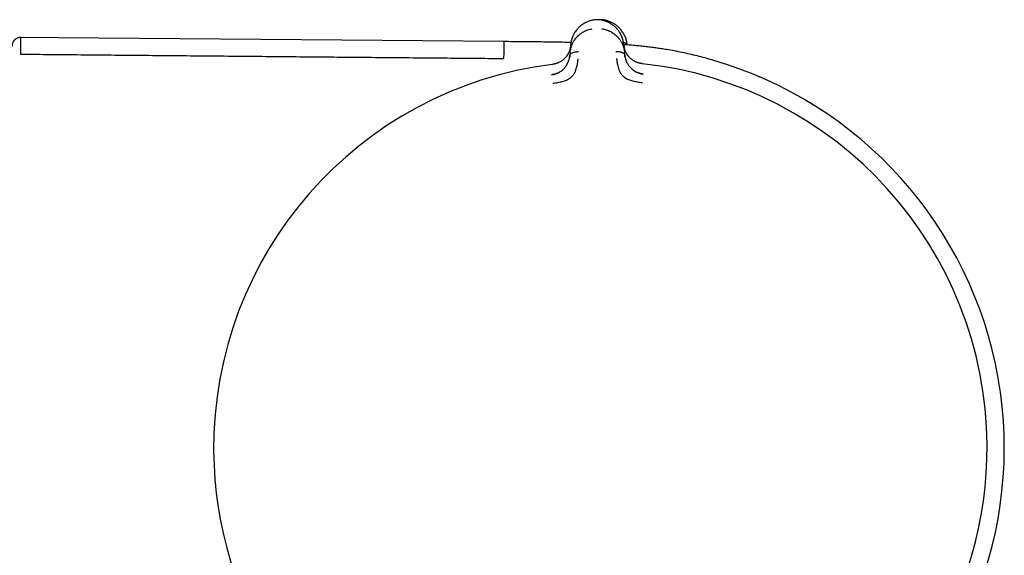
# Model space of a CAD drawing. Header units: millimetres. Extents: x 8 to 730, y 12 to 365.
# Tile 48 of 48: x 660 to 717, y 333 to 365. Entities that reach past the tile are written whole.
import ezdxf

# ---------------------------------------------------------------- set-up
doc = ezdxf.new("R2010")
doc.units = ezdxf.units.MM

msp = doc.modelspace()

# ---------------------------------------------------------------- linework, layer by layer
at = {"color": 7, "linetype": 'Continuous', "lineweight": 30}
for p, q in [((688.063, 363.423), (659.478, 363.672)), ((691.958, 362.762), (691.996, 363.238)), ((695.117, 363.262), (695.162, 362.787)), ((695.304, 363.23), (695.302, 363.251)), ((691.958, 362.762), (691.946, 362.609)), ((695.177, 362.635), (695.162, 362.787)), ((690.873, 361.465), (690.873, 361.471)), ((696.267, 361.513), (696.267, 361.508))]:
    msp.add_line(p, q, dxfattribs=at)
for radius, start, end in [(22.741, 97.1232, 180.44508), (22.741, 0.44828, 83.77335), (23.753, 306.09251, 73.8587), (22.741, 180.44508, 245.98958), (22.741, 294.89733, 0.44828)]:
    msp.add_arc((693.742, 339.519), radius, start, end, dxfattribs=at)
for points, knots in [([(693.368, 364.7), (693.347, 364.697), (693.292, 364.688), (693.206, 364.668), (693.113, 364.641), (693.022, 364.609), (692.935, 364.572), (692.846, 364.528), (692.756, 364.477), (692.666, 364.417), (692.582, 364.353), (692.503, 364.285), (692.425, 364.208), (692.349, 364.121), (692.277, 364.025), (692.213, 363.925), (692.166, 363.841), (692.144, 363.791), (692.137, 363.775)], [0, 0, 0, 0, 0.035573, 0.089805, 0.14379, 0.197712, 0.251705, 0.305861, 0.371125, 0.436713, 0.502577, 0.568608, 0.63466, 0.716966, 0.799026, 0.881142, 0.96338, 1, 1, 1, 1]), ([(693.702, 364.706), (693.667, 364.708), (693.597, 364.713), (693.491, 364.712), (693.421, 364.706), (693.385, 364.703)], [0, 0, 0, 0, 0.328279, 0.664253, 1, 1, 1, 1]), ([(693.703, 364.706), (693.693, 364.707), (693.67, 364.709), (693.632, 364.711), (693.59, 364.712), (693.545, 364.712), (693.5, 364.711), (693.457, 364.709), (693.42, 364.707), (693.397, 364.705), (693.387, 364.703)], [0, 0, 0, 0, 0.096527, 0.217423, 0.354625, 0.499992, 0.64536, 0.782565, 0.903467, 1, 1, 1, 1]), ([(693.902, 364.705), (693.866, 364.708), (693.795, 364.713), (693.709, 364.714), (693.658, 364.71), (693.643, 364.709)], [0, 0, 0, 0, 0.412085, 0.824503, 1, 1, 1, 1]), ([(694.888, 363.945), (694.887, 363.947), (694.867, 363.983), (694.82, 364.049), (694.747, 364.143), (694.67, 364.227), (694.592, 364.302), (694.513, 364.368), (694.43, 364.43), (694.34, 364.487), (694.251, 364.537), (694.163, 364.579), (694.077, 364.614), (693.988, 364.645), (693.895, 364.671), (693.799, 364.692), (693.734, 364.702), (693.701, 364.706)], [0, 0, 0, 0, 0.006495, 0.097133, 0.187683, 0.278476, 0.351279, 0.424025, 0.496578, 0.568858, 0.64083, 0.700596, 0.760221, 0.819806, 0.879494, 0.939479, 1, 1, 1, 1]), ([(693.894, 364.67), (693.895, 364.673), (693.896, 364.684), (693.898, 364.695), (693.899, 364.704), (693.9, 364.705), (693.9, 364.705)], [0, 0, 0, 0, 0.137455, 0.441767, 0.745849, 1, 1, 1, 1]), ([(695.157, 363.787), (695.15, 363.802), (695.127, 363.853), (695.08, 363.936), (695.015, 364.036), (694.942, 364.132), (694.866, 364.218), (694.787, 364.294), (694.708, 364.361), (694.623, 364.425), (694.533, 364.484), (694.442, 364.534), (694.353, 364.578), (694.265, 364.614), (694.175, 364.645), (694.081, 364.672), (693.989, 364.692), (693.928, 364.701), (693.9, 364.705)], [0, 0, 0, 0, 0.0362478, 0.1176487, 0.1989296, 0.2801547, 0.3616229, 0.4270024, 0.4923624, 0.5575555, 0.6224762, 0.687077, 0.7406816, 0.7941255, 0.8474985, 0.9009345, 0.9546144, 1, 1, 1, 1]), ([(659.649, 363.664), (659.623, 363.663), (659.573, 363.661), (659.503, 363.645), (659.442, 363.623), (659.39, 363.596), (659.349, 363.568), (659.315, 363.541), (659.285, 363.513), (659.254, 363.478), (659.224, 363.437), (659.196, 363.388), (659.178, 363.347), (659.167, 363.315), (659.161, 363.293), (659.155, 363.27), (659.15, 363.242), (659.145, 363.206), (659.144, 363.179), (659.144, 363.164)], [0, 0, 0, 0, 0.097085, 0.188265, 0.271488, 0.34518, 0.408254, 0.460805, 0.511901, 0.564193, 0.635431, 0.707919, 0.77581, 0.806609, 0.835337, 0.862229, 0.896559, 0.942829, 1, 1, 1, 1]), ([(659.649, 363.659), (659.649, 363.659), (659.649, 363.657), (659.649, 363.601), (659.649, 363.504), (659.649, 363.365), (659.649, 363.183), (659.648, 362.961), (659.648, 362.778), (659.648, 362.687)], [0, 0, 0, 0, 0.120003, 0.266669, 0.413335, 0.560001, 0.706667, 0.853334, 1, 1, 1, 1]), ([(691.958, 362.762), (691.958, 362.762), (691.958, 362.763), (691.958, 362.765), (691.959, 362.775), (691.961, 362.796), (691.965, 362.831), (691.971, 362.874), (691.979, 362.922), (691.989, 362.975), (692, 363.021), (692.01, 363.056), (692.016, 363.079), (692.024, 363.103), (692.031, 363.128), (692.04, 363.153), (692.05, 363.18), (692.068, 363.23), (692.099, 363.3), (692.143, 363.388), (692.184, 363.459), (692.221, 363.515), (692.245, 363.549), (692.261, 363.57), (692.268, 363.581), (692.276, 363.591), (692.284, 363.601), (692.292, 363.611), (692.322, 363.649), (692.378, 363.713), (692.464, 363.797), (692.556, 363.874), (692.65, 363.941), (692.756, 364.005), (692.873, 364.064), (693.002, 364.114), (693.131, 364.152), (693.219, 364.168), (693.261, 364.175)], [0, 0, 0, 0, 0.000168, 0.001366, 0.004585, 0.016602, 0.036108, 0.063195, 0.088438, 0.118038, 0.152065, 0.164532, 0.177513, 0.191011, 0.205027, 0.219565, 0.234628, 0.250218, 0.305811, 0.357356, 0.404738, 0.433682, 0.460748, 0.467525, 0.474171, 0.480686, 0.487071, 0.493324, 0.499446, 0.559752, 0.617506, 0.67268, 0.725262, 0.775261, 0.835907, 0.893476, 0.948104, 1, 1, 1, 1]), ([(692.136, 363.773), (692.126, 363.75), (692.098, 363.69), (692.063, 363.59), (692.031, 363.474), (692.008, 363.356), (691.999, 363.277), (691.995, 363.238)], [0, 0, 0, 0, 0.130411, 0.34783, 0.565388, 0.782871, 1, 1, 1, 1]), ([(693.837, 364.18), (693.879, 364.173), (693.966, 364.159), (694.095, 364.123), (694.224, 364.076), (694.341, 364.02), (694.444, 363.96), (694.535, 363.898), (694.632, 363.821), (694.699, 363.758), (694.742, 363.714), (694.755, 363.699), (694.768, 363.685), (694.781, 363.67), (694.794, 363.655), (694.819, 363.626), (694.855, 363.58), (694.903, 363.514), (694.944, 363.448), (694.98, 363.386), (695.002, 363.344), (695.016, 363.315), (695.022, 363.301), (695.028, 363.287), (695.035, 363.273), (695.041, 363.259), (695.047, 363.244), (695.063, 363.207), (695.084, 363.15), (695.108, 363.075), (695.125, 363.008), (695.138, 362.951), (695.148, 362.899), (695.154, 362.855), (695.159, 362.821), (695.161, 362.8), (695.162, 362.79), (695.162, 362.788), (695.162, 362.787), (695.162, 362.787), (695.162, 362.787)], [0, 0, 0, 0, 0.051373, 0.105665, 0.163102, 0.223827, 0.27137, 0.320803, 0.372124, 0.442732, 0.452222, 0.461768, 0.471368, 0.481024, 0.490735, 0.500501, 0.537698, 0.579265, 0.625137, 0.657731, 0.692132, 0.7001, 0.708157, 0.716302, 0.724536, 0.732857, 0.741265, 0.74976, 0.79759, 0.84013, 0.877473, 0.909711, 0.93693, 0.964012, 0.983495, 0.995471, 0.998664, 0.999564, 0.99984, 1, 1, 1, 1]), ([(695.117, 363.263), (695.113, 363.302), (695.103, 363.38), (695.078, 363.497), (695.044, 363.614), (695.001, 363.728), (694.95, 363.838), (694.909, 363.909), (694.889, 363.943)], [0, 0, 0, 0, 0.168205, 0.336683, 0.505218, 0.673643, 0.841849, 1, 1, 1, 1]), ([(695.158, 363.785), (695.169, 363.762), (695.197, 363.702), (695.232, 363.603), (695.265, 363.486), (695.29, 363.369), (695.299, 363.29), (695.303, 363.251)], [0, 0, 0, 0, 0.1304112, 0.3478298, 0.565388, 0.7828706, 1, 1, 1, 1]), ([(688.063, 363.423), (688.063, 363.422), (688.063, 363.42), (688.062, 363.4), (688.062, 363.368), (688.062, 363.324), (688.061, 363.266), (688.061, 363.197), (688.06, 363.116), (688.059, 363.027), (688.058, 362.93), (688.057, 362.822), (688.056, 362.703), (688.055, 362.575), (688.054, 362.48), (688.054, 362.433)], [0, 0, 0, 0, 0.079994, 0.159995, 0.239996, 0.319997, 0.399997, 0.479997, 0.559997, 0.633331, 0.706665, 0.779998, 0.853332, 0.926666, 1, 1, 1, 1]), ([(692.013, 363.373), (691.886, 363.376), (691.599, 363.382), (691.147, 363.389), (690.655, 363.397), (690.152, 363.403), (689.639, 363.409), (689.118, 363.414), (688.592, 363.419), (688.239, 363.422), (688.063, 363.423)], [0, 0, 0, 0, 0.096434, 0.218082, 0.342831, 0.470397, 0.600409, 0.732403, 0.865821, 1, 1, 1, 1]), ([(691.992, 363.189), (691.992, 363.189), (691.992, 363.187), (691.991, 363.18), (691.989, 363.164), (691.986, 363.136), (691.981, 363.103), (691.974, 363.065), (691.966, 363.024), (691.957, 362.989), (691.949, 362.961), (691.944, 362.943), (691.938, 362.925), (691.932, 362.906), (691.925, 362.886), (691.917, 362.866), (691.898, 362.817), (691.865, 362.742), (691.824, 362.669), (691.795, 362.622), (691.78, 362.6), (691.765, 362.579), (691.749, 362.558), (691.734, 362.538), (691.7, 362.496), (691.645, 362.435), (691.57, 362.367), (691.502, 362.315), (691.443, 362.275), (691.372, 362.231), (691.284, 362.186), (691.188, 362.147), (691.097, 362.118), (691.012, 362.097), (690.953, 362.088), (690.922, 362.083)], [0, 0, 0, 0, 0.000491, 0.004709, 0.016801, 0.036349, 0.063449, 0.08868, 0.118244, 0.1522, 0.164633, 0.177573, 0.191021, 0.204979, 0.21945, 0.234434, 0.249933, 0.328151, 0.400024, 0.417785, 0.435101, 0.45197, 0.468393, 0.484369, 0.499899, 0.569641, 0.634729, 0.675595, 0.714547, 0.751696, 0.809478, 0.868786, 0.909647, 0.953487, 1, 1, 1, 1]), ([(691.992, 363.191), (691.991, 363.179), (691.989, 363.152), (691.984, 363.114), (691.978, 363.078), (691.973, 363.05), (691.968, 363.024), (691.962, 363), (691.952, 362.961), (691.936, 362.907), (691.91, 362.836), (691.878, 362.764), (691.839, 362.69), (691.801, 362.629), (691.775, 362.593), (691.765, 362.58)], [0, 0, 0, 0, 0.056623, 0.125933, 0.182196, 0.225392, 0.263557, 0.302391, 0.341889, 0.452069, 0.562265, 0.687439, 0.81228, 0.932258, 1, 1, 1, 1]), ([(695.101, 363.381), (695.11, 363.378), (695.136, 363.37), (695.176, 363.352), (695.218, 363.328), (695.25, 363.303), (695.274, 363.278), (695.291, 363.255), (695.298, 363.238), (695.301, 363.23)], [0, 0, 0, 0, 0.0989981, 0.2843747, 0.4630513, 0.6349141, 0.7600018, 0.8828727, 1, 1, 1, 1]), ([(700.346, 362.336), (700.196, 362.379), (699.897, 362.464), (699.446, 362.58), (698.995, 362.687), (698.542, 362.786), (698.088, 362.876), (697.679, 362.948), (697.317, 363.005), (697, 363.051), (696.678, 363.094), (696.35, 363.133), (696.014, 363.168), (695.67, 363.2), (695.371, 363.225), (695.186, 363.238), (695.119, 363.243)], [0, 0, 0, 0, 0.087894, 0.175494, 0.262716, 0.349685, 0.436701, 0.524209, 0.583698, 0.643856, 0.704888, 0.767007, 0.830429, 0.895367, 0.962028, 1, 1, 1, 1]), ([(695.405, 362.548), (695.393, 362.562), (695.365, 362.595), (695.327, 362.648), (695.288, 362.707), (695.255, 362.765), (695.23, 362.815), (695.212, 362.856), (695.199, 362.887), (695.187, 362.92), (695.175, 362.955), (695.162, 362.996), (695.149, 363.045), (695.137, 363.101), (695.127, 363.158), (695.123, 363.197), (695.121, 363.215)], [0, 0, 0, 0, 0.066854, 0.159745, 0.251218, 0.341311, 0.42919, 0.477253, 0.524489, 0.570897, 0.621345, 0.682454, 0.752856, 0.833487, 0.924235, 1, 1, 1, 1]), ([(696.208, 362.124), (696.177, 362.128), (696.117, 362.137), (696.03, 362.157), (695.949, 362.182), (695.874, 362.211), (695.805, 362.241), (695.748, 362.271), (695.697, 362.3), (695.651, 362.329), (695.602, 362.363), (695.555, 362.4), (695.511, 362.438), (695.472, 362.474), (695.437, 362.511), (695.403, 362.549), (695.369, 362.592), (695.334, 362.64), (695.3, 362.692), (695.267, 362.748), (695.237, 362.808), (695.213, 362.861), (695.195, 362.907), (695.18, 362.947), (695.169, 362.981), (695.162, 363.007), (695.157, 363.023), (695.153, 363.039), (695.149, 363.056), (695.145, 363.073), (695.141, 363.091), (695.137, 363.109), (695.132, 363.134), (695.128, 363.162), (695.124, 363.189), (695.122, 363.204), (695.122, 363.211), (695.121, 363.213), (695.121, 363.214), (695.121, 363.214), (695.121, 363.214), (695.121, 363.214), (695.121, 363.214)], [0, 0, 0, 0, 0.046698, 0.091618, 0.134505, 0.175194, 0.213614, 0.249779, 0.276951, 0.307118, 0.340349, 0.376695, 0.409342, 0.4408, 0.471044, 0.500021, 0.535936, 0.574169, 0.614719, 0.657569, 0.702695, 0.750057, 0.775296, 0.805099, 0.8394, 0.850353, 0.861686, 0.873397, 0.885483, 0.89794, 0.910765, 0.923954, 0.937503, 0.96472, 0.984149, 0.995887, 0.998893, 0.999683, 0.9999, 0.999964, 0.999986, 1, 1, 1, 1]), ([(659.648, 362.687), (660.832, 362.676), (663.198, 362.654), (666.747, 362.622), (670.298, 362.59), (673.848, 362.558), (677.399, 362.526), (680.951, 362.495), (684.502, 362.463), (686.87, 362.442), (688.054, 362.432)], [0, 0, 0, 0, 0.1249728, 0.2499556, 0.3749475, 0.4999471, 0.6249533, 0.749965, 0.8749809, 1, 1, 1, 1]), ([(690.883, 361.472), (690.924, 361.479), (691.006, 361.493), (691.101, 361.523), (691.17, 361.549), (691.212, 361.567), (691.253, 361.586), (691.291, 361.606), (691.353, 361.64), (691.434, 361.691), (691.517, 361.757), (691.582, 361.817), (691.631, 361.869), (691.683, 361.932), (691.738, 362.008), (691.778, 362.075), (691.802, 362.12), (691.812, 362.14), (691.822, 362.16), (691.831, 362.18), (691.84, 362.2), (691.849, 362.221), (691.858, 362.242), (691.869, 362.271), (691.883, 362.311), (691.901, 362.367), (691.919, 362.437), (691.936, 362.519), (691.942, 362.578), (691.946, 362.609)], [0, 0, 0, 0, 0.063976, 0.12953, 0.154486, 0.178647, 0.201982, 0.224467, 0.246082, 0.312693, 0.376527, 0.417668, 0.457776, 0.496802, 0.560713, 0.629486, 0.643581, 0.657868, 0.672347, 0.687019, 0.701882, 0.716938, 0.732184, 0.747622, 0.778913, 0.819993, 0.870709, 0.930826, 1, 1, 1, 1]), ([(691.947, 362.618), (691.946, 362.607), (691.944, 362.582), (691.94, 362.546), (691.935, 362.516), (691.931, 362.492), (691.928, 362.478), (691.927, 362.469), (691.926, 362.467)], [0, 0, 0, 0, 0.250247, 0.512004, 0.72723, 0.858312, 0.963744, 1, 1, 1, 1]), ([(691.947, 362.618), (691.948, 362.624), (691.951, 362.639), (691.961, 362.661), (691.977, 362.684), (692.001, 362.709), (692.033, 362.733), (692.075, 362.757), (692.122, 362.778), (692.174, 362.796), (692.229, 362.81), (692.296, 362.823), (692.374, 362.833), (692.434, 362.834), (692.463, 362.835)], [0, 0, 0, 0, 0.037775, 0.094206, 0.15093, 0.208713, 0.288187, 0.370922, 0.456867, 0.545563, 0.636283, 0.728121, 0.865715, 1, 1, 1, 1]), ([(694.656, 362.852), (694.685, 362.852), (694.745, 362.852), (694.824, 362.843), (694.891, 362.831), (694.946, 362.817), (694.998, 362.8), (695.045, 362.78), (695.087, 362.757), (695.12, 362.733), (695.144, 362.709), (695.16, 362.686), (695.171, 362.664), (695.174, 362.649), (695.175, 362.644)], [0, 0, 0, 0, 0.134302, 0.271912, 0.363761, 0.454492, 0.543199, 0.629154, 0.711899, 0.791383, 0.849172, 0.905903, 0.962342, 1, 1, 1, 1]), ([(695.195, 362.507), (695.195, 362.509), (695.191, 362.526), (695.186, 362.558), (695.18, 362.601), (695.177, 362.63), (695.176, 362.644)], [0, 0, 0, 0, 0.0525027, 0.3340386, 0.6710577, 1, 1, 1, 1]), ([(695.177, 362.635), (695.18, 362.605), (695.187, 362.55), (695.204, 362.472), (695.218, 362.418), (695.228, 362.385), (695.234, 362.368), (695.239, 362.353), (695.244, 362.338), (695.249, 362.325), (695.253, 362.312), (695.258, 362.301), (695.273, 362.262), (695.301, 362.198), (695.348, 362.109), (695.4, 362.027), (695.459, 361.949), (695.527, 361.873), (695.589, 361.815), (695.639, 361.775), (695.67, 361.751), (695.703, 361.727), (695.737, 361.704), (695.773, 361.682), (695.828, 361.65), (695.907, 361.611), (696.016, 361.568), (696.136, 361.532), (696.221, 361.52), (696.264, 361.513)], [0, 0, 0, 0, 0.064591, 0.121349, 0.169984, 0.182734, 0.194757, 0.206048, 0.216606, 0.226427, 0.23551, 0.243851, 0.251449, 0.31979, 0.384193, 0.444676, 0.501324, 0.56002, 0.621088, 0.642003, 0.663213, 0.684727, 0.706551, 0.728689, 0.751143, 0.806569, 0.867208, 0.932524, 1, 1, 1, 1]), ([(691.118, 362.126), (691.108, 362.123), (691.071, 362.112), (691.006, 362.097), (690.949, 362.089), (690.922, 362.086)], [0, 0, 0, 0, 0.149715, 0.583351, 1, 1, 1, 1]), ([(690.937, 360.975), (691.035, 360.989), (691.226, 361.016), (691.499, 361.077), (691.749, 361.155), (691.96, 361.276), (692.123, 361.425), (692.237, 361.588), (692.302, 361.749), (692.36, 361.93), (692.398, 362.112), (692.417, 362.265), (692.425, 362.352), (692.429, 362.394), (692.43, 362.407), (692.43, 362.411), (692.43, 362.413)], [0, 0, 0, 0, 0.117772, 0.228252, 0.33124, 0.427014, 0.515099, 0.595624, 0.669421, 0.735797, 0.846044, 0.926768, 0.978141, 0.992758, 0.997301, 1, 1, 1, 1]), ([(694.695, 362.431), (694.696, 362.426), (694.698, 362.407), (694.703, 362.363), (694.71, 362.293), (694.723, 362.196), (694.746, 362.068), (694.782, 361.922), (694.835, 361.766), (694.903, 361.607), (695.02, 361.446), (695.185, 361.3), (695.398, 361.183), (695.649, 361.109), (695.922, 361.053), (696.112, 361.029), (696.211, 361.017)], [0, 0, 0, 0, 0.007539, 0.032602, 0.07418, 0.124929, 0.188679, 0.265565, 0.331914, 0.405634, 0.486045, 0.573984, 0.669568, 0.772326, 0.882537, 1, 1, 1, 1]), ([(696.209, 362.127), (696.182, 362.13), (696.129, 362.137), (696.063, 362.15), (696.024, 362.161), (696.011, 362.164)], [0, 0, 0, 0, 0.392325, 0.807654, 1, 1, 1, 1]), ([(691.211, 361.565), (691.207, 361.563), (691.198, 361.559), (691.175, 361.55), (691.145, 361.538), (691.106, 361.524), (691.058, 361.508), (691.001, 361.493), (690.938, 361.48), (690.894, 361.474), (690.873, 361.471)], [0, 0, 0, 0, 0.053582, 0.12546, 0.218627, 0.334543, 0.473931, 0.637045, 0.82367, 1, 1, 1, 1]), ([(696.268, 361.513), (696.242, 361.516), (696.195, 361.522), (696.129, 361.536), (696.072, 361.55), (696.025, 361.565), (695.988, 361.578), (695.959, 361.589), (695.941, 361.596), (695.931, 361.6), (695.928, 361.602), (695.927, 361.602)], [0, 0, 0, 0, 0.2069928, 0.3905809, 0.5500481, 0.6852392, 0.7964586, 0.8845132, 0.9510643, 0.977377, 1, 1, 1, 1]), ([(700.07, 361.386), (700.07, 361.384), (700.069, 361.381), (700.065, 361.367), (700.064, 361.362)], [0, 0, 0, 0, 0.662991, 1, 1, 1, 1])]:
    msp.add_open_spline(points, degree=3, knots=knots, dxfattribs=at)

doc.saveas('drawing.dxf')
